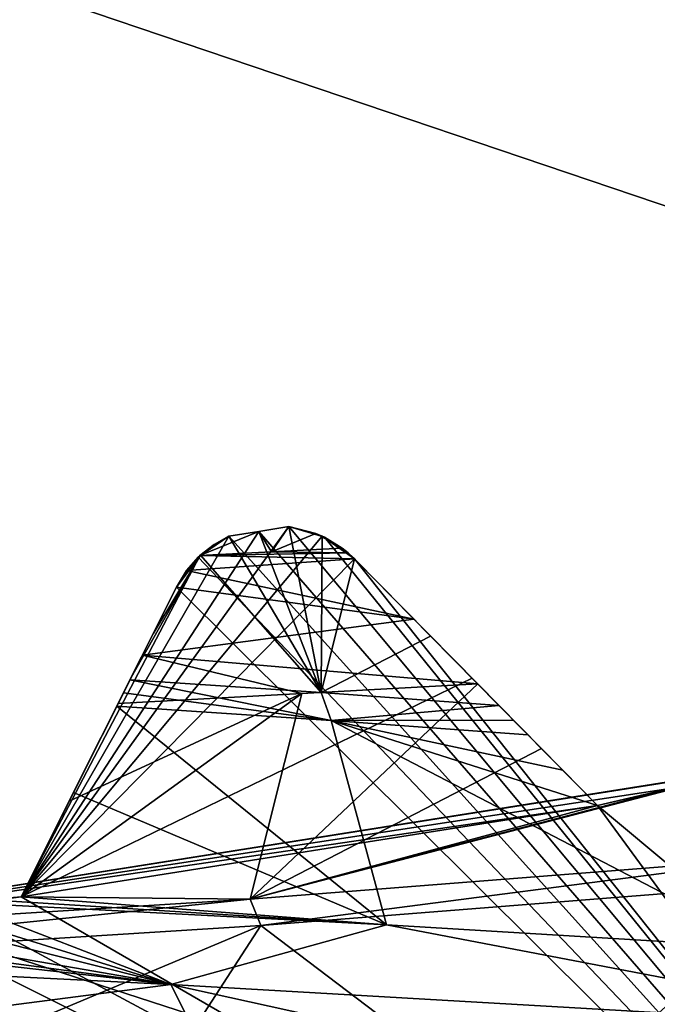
# Model space of a CAD drawing. Header units: millimetres. Extents: x -175 to 114, y -36 to 283.
# Tile 37 of 112: x 24.099 to 24.962, y -6.467 to -5.135. Entities that reach past the tile are written whole.
import ezdxf

# ---------------------------------------------------------------- set-up
doc = ezdxf.new("R2010")
doc.units = ezdxf.units.MM
doc.header["$LTSCALE"] = 65.185185
for name, color, linetype in [('1', 7, 'CONTINUOUS'), ('1035', 7, 'CONTINUOUS'), ('1036', 7, 'CONTINUOUS'), ('1163', 7, 'CONTINUOUS'), ('1164', 7, 'CONTINUOUS'), ('1190', 7, 'CONTINUOUS'), ('1197', 7, 'CONTINUOUS'), ('1213', 7, 'CONTINUOUS'), ('1214', 7, 'CONTINUOUS'), ('1215', 7, 'CONTINUOUS'), ('1216', 7, 'CONTINUOUS'), ('1217', 7, 'CONTINUOUS'), ('1218', 7, 'CONTINUOUS'), ('1219', 7, 'CONTINUOUS'), ('1263', 7, 'CONTINUOUS'), ('1265', 7, 'CONTINUOUS'), ('1271', 7, 'CONTINUOUS'), ('1274', 7, 'CONTINUOUS'), ('2', 7, 'CONTINUOUS'), ('30', 7, 'CONTINUOUS'), ('667', 7, 'CONTINUOUS'), ('852', 7, 'CONTINUOUS'), ('854', 7, 'CONTINUOUS'), ('856', 7, 'CONTINUOUS'), ('861', 7, 'CONTINUOUS'), ('910', 7, 'CONTINUOUS'), ('911', 7, 'CONTINUOUS'), ('912', 7, 'CONTINUOUS'), ('913', 7, 'CONTINUOUS'), ('914', 7, 'CONTINUOUS')]:
    doc.layers.add(name, color=color, linetype=linetype)

msp = doc.modelspace()

# ---------------------------------------------------------------- linework, layer by layer
at = {"layer": '1', "linetype": 'CONTINUOUS'}
for points in [[(25.1438, 15.9153, 80), (26, -15.8035, 80), (21, -32.75, 80), (25.1438, 15.9153, 80)], [(21.8562, 15.9153, 80), (25.1438, 15.9153, 80), (21, -32.75, 80), (21.8562, 15.9153, 80)]]:
    msp.add_3dface(points, dxfattribs=at)
at = {"layer": '1035', "linetype": 'CONTINUOUS'}
for points in [[(24.7192, -6.0334, 101.236), (24.8057, -6.1211, 101.0062), (24.4111, -6.3245, 100.8921), (24.7192, -6.0334, 101.236)], [(24.7192, -6.0334, 101.236), (24.4111, -6.3245, 100.8921), (24.4811, -6.0466, 101.3502), (24.7192, -6.0334, 101.236)], [(24.1014, -6.3215, 101.0511), (24.1661, -6.1923, 101.2427), (24.4811, -6.0466, 101.3502), (24.1014, -6.3215, 101.0511)], [(24.4111, -6.3245, 100.8921), (24.1014, -6.3215, 101.0511), (24.4811, -6.0466, 101.3502), (24.4111, -6.3245, 100.8921)], [(24.1661, -6.1923, 101.2427), (24.2325, -6.0598, 101.4392), (24.4811, -6.0466, 101.3502), (24.1661, -6.1923, 101.2427)], [(24.8057, -6.1211, 101.0062), (24.8815, -6.1979, 100.7844), (24.4111, -6.3245, 100.8921), (24.8057, -6.1211, 101.0062)], [(24.9828, -6.1745, 100.7372), (25.0829, -6.1496, 100.6875), (24.4111, -6.3245, 100.8921), (24.9828, -6.1745, 100.7372)], [(24.4111, -6.3245, 100.8921), (25.0829, -6.1496, 100.6875), (25.1418, -6.2673, 100.3094), (24.4111, -6.3245, 100.8921)], [(24.8815, -6.1979, 100.7844), (24.9828, -6.1745, 100.7372), (24.4111, -6.3245, 100.8921), (24.8815, -6.1979, 100.7844)], [(24.1014, -6.3215, 101.0511), (23.5, -6.3816, 101.1), (23.9982, -6.3304, 101.0743), (24.1014, -6.3215, 101.0511)], [(23.5, -6.3816, 101.1), (24.1014, -6.3215, 101.0511), (24.4111, -6.3245, 100.8921), (23.5, -6.3816, 101.1)]]:
    msp.add_3dface(points, dxfattribs=at)
at = {"layer": '1036', "linetype": 'CONTINUOUS'}
for points in [[(24.1722, -6.1802, 96.8061), (24.5958, -6.3596, 96.701), (24.2306, -6.0636, 97.0312), (24.1722, -6.1802, 96.8061)], [(24.2306, -6.0636, 97.0312), (24.5958, -6.3596, 96.701), (24.5207, -6.083, 97.1648), (24.2306, -6.0636, 97.0312)], [(24.5958, -6.3596, 96.701), (25.1123, -6.3903, 97.0285), (24.5207, -6.083, 97.1648), (24.5958, -6.3596, 96.701)], [(24.5207, -6.083, 97.1648), (25.1123, -6.3903, 97.0285), (24.8815, -6.1979, 97.2245), (24.5207, -6.083, 97.1648)], [(24.8815, -6.1979, 97.2245), (24.8342, -6.15, 97.2828), (24.5207, -6.083, 97.1648), (24.8815, -6.1979, 97.2245)], [(24.7872, -6.1024, 97.3408), (24.5207, -6.083, 97.1648), (24.8342, -6.15, 97.2828), (24.7872, -6.1024, 97.3408)], [(24.8815, -6.1979, 97.2245), (25.1123, -6.3903, 97.0285), (24.9873, -6.1734, 97.3865), (24.8815, -6.1979, 97.2245)], [(24.1014, -6.3215, 96.5448), (24.5958, -6.3596, 96.701), (24.1722, -6.1802, 96.8061), (24.1014, -6.3215, 96.5448)], [(25.1619, -6.3021, 100.2837), (24.7882, -6.6355, 101.1969), (24.4258, -6.3602, 100.8849), (25.1619, -6.3021, 100.2837)], [(25.2749, -6.6048, 100.8265), (24.7882, -6.6355, 101.1969), (25.1619, -6.3021, 100.2837), (25.2749, -6.6048, 100.8265)], [(24.0161, -6.329, 96.5061), (24.5958, -6.3596, 96.701), (24.0588, -6.3254, 96.5248), (24.0161, -6.329, 96.5061)], [(24.0588, -6.3254, 96.5248), (24.5958, -6.3596, 96.701), (24.1014, -6.3215, 96.5448), (24.0588, -6.3254, 96.5248)], [(23.6245, -6.6968, 101.5437), (23.5, -6.4184, 101.1), (24.4258, -6.3602, 100.8849), (23.6245, -6.6968, 101.5437)], [(24.2274, -6.6661, 101.4407), (23.6245, -6.6968, 101.5437), (24.4258, -6.3602, 100.8849), (24.2274, -6.6661, 101.4407)], [(24.7882, -6.6355, 101.1969), (24.2274, -6.6661, 101.4407), (24.4258, -6.3602, 100.8849), (24.7882, -6.6355, 101.1969)]]:
    msp.add_3dface(points, dxfattribs=at)
at = {"layer": '1163', "linetype": 'CONTINUOUS'}
for points in [[(24.3823, -5.8337, 106), (24.423, -5.8274, 106), (24.3823, -5.8337, 101.3495), (24.3823, -5.8337, 106)], [(24.3823, -5.8337, 101.3495), (24.423, -5.8274, 106), (24.4229, -5.8274, 101.3272), (24.3823, -5.8337, 101.3495)], [(24.423, -5.8274, 106), (24.4636, -5.8208, 106), (24.4229, -5.8274, 101.3272), (24.423, -5.8274, 106)], [(24.4636, -5.8208, 106), (24.4636, -5.8208, 101.3035), (24.4229, -5.8274, 101.3272), (24.4636, -5.8208, 106)]]:
    msp.add_3dface(points, dxfattribs=at)
at = {"layer": '1164', "linetype": 'CONTINUOUS'}
for points in [[(24.423, -5.8274, 94), (24.3823, -5.8337, 94), (24.4231, -5.8273, 96.7626), (24.423, -5.8274, 94)], [(24.3823, -5.8337, 94), (24.3823, -5.8337, 96.7603), (24.4231, -5.8273, 96.7626), (24.3823, -5.8337, 94)], [(24.4636, -5.8208, 94), (24.423, -5.8274, 94), (24.4636, -5.8208, 96.765), (24.4636, -5.8208, 94)], [(24.4636, -5.8208, 96.765), (24.423, -5.8274, 94), (24.4231, -5.8273, 96.7626), (24.4636, -5.8208, 96.765)]]:
    msp.add_3dface(points, dxfattribs=at)
at = {"layer": '1190', "linetype": 'CONTINUOUS'}
for points in [[(24.4111, -6.3245, 100.8921), (25.1418, -6.2673, 100.3094), (24.4258, -6.3602, 100.8849), (24.4111, -6.3245, 100.8921)], [(25.1418, -6.2673, 100.3094), (25.1619, -6.3021, 100.2837), (24.4258, -6.3602, 100.8849), (25.1418, -6.2673, 100.3094)], [(23.5, -6.4184, 101.1), (23.5, -6.3816, 101.1), (24.4111, -6.3245, 100.8921), (23.5, -6.4184, 101.1)], [(23.5, -6.4184, 101.1), (24.4111, -6.3245, 100.8921), (24.4258, -6.3602, 100.8849), (23.5, -6.4184, 101.1)]]:
    msp.add_3dface(points, dxfattribs=at)
at = {"layer": '1197', "linetype": 'CONTINUOUS'}
for points in [[(24.2396, -6.0458, 97.0345), (24.5207, -6.083, 97.1648), (24.2485, -6.028, 97.0379), (24.2396, -6.0458, 97.0345)], [(24.2485, -6.028, 97.0379), (24.5207, -6.083, 97.1648), (24.5075, -6.0453, 97.1575), (24.2485, -6.028, 97.0379)], [(24.2306, -6.0636, 97.0312), (24.5207, -6.083, 97.1648), (24.2396, -6.0458, 97.0345), (24.2306, -6.0636, 97.0312)], [(24.5075, -6.0453, 97.1575), (24.5207, -6.083, 97.1648), (24.748, -6.0627, 97.3111), (24.5075, -6.0453, 97.1575)], [(24.748, -6.0627, 97.3111), (24.5207, -6.083, 97.1648), (24.7678, -6.0827, 97.3258), (24.748, -6.0627, 97.3111)], [(24.5207, -6.083, 97.1648), (24.7872, -6.1024, 97.3408), (24.7678, -6.0827, 97.3258), (24.5207, -6.083, 97.1648)]]:
    msp.add_3dface(points, dxfattribs=at)
at = {"layer": '1213', "linetype": 'CONTINUOUS'}
for points in [[(24.9824, -6.1745, 93.55), (24.8815, -6.1979, 93.55), (24.9873, -6.1734, 97.3865), (24.9824, -6.1745, 93.55)], [(24.8815, -6.1979, 93.55), (24.8815, -6.1979, 97.2245), (24.9873, -6.1734, 97.3865), (24.8815, -6.1979, 93.55)]]:
    msp.add_3dface(points, dxfattribs=at)
at = {"layer": '1214', "linetype": 'CONTINUOUS'}
for points in [[(24.8815, -6.1979, 93.55), (24.7117, -6.0258, 93.7536), (24.5523, -5.8643, 96.8699), (24.8815, -6.1979, 93.55)], [(24.6554, -5.9688, 97.0937), (24.8815, -6.1979, 93.55), (24.5523, -5.8643, 96.8699), (24.6554, -5.9688, 97.0937)], [(24.7117, -6.0258, 93.7536), (24.5523, -5.8643, 93.942), (24.5523, -5.8643, 96.8699), (24.7117, -6.0258, 93.7536)], [(24.8815, -6.1979, 97.2245), (24.8815, -6.1979, 93.55), (24.6554, -5.9688, 97.0937), (24.8815, -6.1979, 97.2245)], [(24.748, -6.0627, 97.3111), (24.8815, -6.1979, 97.2245), (24.6554, -5.9688, 97.0937), (24.748, -6.0627, 97.3111)], [(24.8342, -6.15, 97.2828), (24.8815, -6.1979, 97.2245), (24.748, -6.0627, 97.3111), (24.8342, -6.15, 97.2828)], [(24.8342, -6.15, 97.2828), (24.748, -6.0627, 97.3111), (24.7678, -6.0827, 97.3258), (24.8342, -6.15, 97.2828)], [(24.7872, -6.1024, 97.3408), (24.8342, -6.15, 97.2828), (24.7678, -6.0827, 97.3258), (24.7872, -6.1024, 97.3408)]]:
    msp.add_3dface(points, dxfattribs=at)
at = {"layer": '1215', "linetype": 'CONTINUOUS'}
for points in [[(24.3823, -5.8337, 94), (24.3436, -5.8596, 93.9799), (24.3823, -5.8337, 96.7603), (24.3823, -5.8337, 94)], [(24.3823, -5.8337, 96.7603), (24.3436, -5.8596, 93.9799), (24.3439, -5.8593, 96.7908), (24.3823, -5.8337, 96.7603)], [(24.3436, -5.8596, 93.9799), (24.3114, -5.9025, 93.942), (24.3439, -5.8593, 96.7908), (24.3436, -5.8596, 93.9799)], [(24.3114, -5.9025, 93.942), (24.3114, -5.9025, 96.8517), (24.3439, -5.8593, 96.7908), (24.3114, -5.9025, 93.942)]]:
    msp.add_3dface(points, dxfattribs=at)
at = {"layer": '1216', "linetype": 'CONTINUOUS'}
for points in [[(24.4636, -5.8208, 106), (24.5116, -5.835, 106), (24.4636, -5.8208, 101.3035), (24.4636, -5.8208, 106)], [(24.4636, -5.8208, 101.3035), (24.5116, -5.835, 106), (24.5001, -5.83, 101.3064), (24.4636, -5.8208, 101.3035)], [(24.5001, -5.83, 101.3064), (24.5116, -5.835, 106), (24.5355, -5.8497, 101.3268), (24.5001, -5.83, 101.3064)], [(24.5116, -5.835, 106), (24.5523, -5.8643, 106), (24.5355, -5.8497, 101.3268), (24.5116, -5.835, 106)], [(24.5355, -5.8497, 101.3268), (24.5523, -5.8643, 106), (24.5437, -5.8563, 101.3335), (24.5355, -5.8497, 101.3268)], [(24.5523, -5.8643, 106), (24.5523, -5.8643, 101.3398), (24.5437, -5.8563, 101.3335), (24.5523, -5.8643, 106)]]:
    msp.add_3dface(points, dxfattribs=at)
at = {"layer": '1217', "linetype": 'CONTINUOUS'}
for points in [[(24.5085, -5.8335, 93.9799), (24.4636, -5.8208, 94), (24.5086, -5.8336, 96.802), (24.5085, -5.8335, 93.9799)], [(24.4636, -5.8208, 94), (24.4636, -5.8208, 96.765), (24.5086, -5.8336, 96.802), (24.4636, -5.8208, 94)], [(24.5523, -5.8643, 93.942), (24.5085, -5.8335, 93.9799), (24.5523, -5.8643, 96.8699), (24.5523, -5.8643, 93.942)], [(24.5523, -5.8643, 96.8699), (24.5085, -5.8335, 93.9799), (24.5086, -5.8336, 96.802), (24.5523, -5.8643, 96.8699)]]:
    msp.add_3dface(points, dxfattribs=at)
at = {"layer": '1218', "linetype": 'CONTINUOUS'}
for points in [[(24.3114, -5.9025, 93.942), (24.2097, -6.1054, 93.7535), (24.1014, -6.3215, 96.5448), (24.3114, -5.9025, 93.942)], [(24.3114, -5.9025, 93.942), (24.1014, -6.3215, 96.5448), (24.1722, -6.1802, 96.8061), (24.3114, -5.9025, 93.942)], [(24.3114, -5.9025, 93.942), (24.1722, -6.1802, 96.8061), (24.3114, -5.9025, 96.8517), (24.3114, -5.9025, 93.942)], [(24.1722, -6.1802, 96.8061), (24.2306, -6.0636, 97.0312), (24.3114, -5.9025, 96.8517), (24.1722, -6.1802, 96.8061)], [(24.3114, -5.9025, 96.8517), (24.2306, -6.0636, 97.0312), (24.2798, -5.9656, 96.9454), (24.3114, -5.9025, 96.8517)], [(24.2306, -6.0636, 97.0312), (24.2396, -6.0458, 97.0345), (24.2798, -5.9656, 96.9454), (24.2306, -6.0636, 97.0312)], [(24.2396, -6.0458, 97.0345), (24.2485, -6.028, 97.0379), (24.2798, -5.9656, 96.9454), (24.2396, -6.0458, 97.0345)], [(24.2097, -6.1054, 93.7535), (24.1014, -6.3215, 93.55), (24.1014, -6.3215, 96.5448), (24.2097, -6.1054, 93.7535)]]:
    msp.add_3dface(points, dxfattribs=at)
at = {"layer": '1219', "linetype": 'CONTINUOUS'}
for points in [[(24.1014, -6.3215, 93.55), (23.9982, -6.3304, 93.55), (24.1014, -6.3215, 96.5448), (24.1014, -6.3215, 93.55)], [(23.9982, -6.3304, 93.55), (24.0588, -6.3254, 96.5248), (24.1014, -6.3215, 96.5448), (23.9982, -6.3304, 93.55)]]:
    msp.add_3dface(points, dxfattribs=at)
at = {"layer": '1263', "linetype": 'CONTINUOUS'}
for points in [[(23.1428, -6.2851, 96.4784), (23.1273, -6.3067, 96.4551), (24.304, -6.44, 96.5274), (23.1428, -6.2851, 96.4784)], [(23.1428, -6.2851, 96.4784), (24.304, -6.44, 96.5274), (23.5135, -6.3037, 96.4532), (23.1428, -6.2851, 96.4784)], [(24.304, -6.44, 96.5274), (23.1273, -6.3067, 96.4551), (23.1099, -6.3808, 96.4294), (24.304, -6.44, 96.5274)], [(24.304, -6.44, 96.5274), (23.8949, -6.3377, 96.4651), (23.5135, -6.3037, 96.4532), (24.304, -6.44, 96.5274)], [(23.9597, -6.3333, 96.4848), (23.8949, -6.3377, 96.4651), (24.304, -6.44, 96.5274), (23.9597, -6.3333, 96.4848)], [(24.0161, -6.329, 96.5061), (23.9597, -6.3333, 96.4848), (24.304, -6.44, 96.5274), (24.0161, -6.329, 96.5061)], [(24.5958, -6.3596, 96.701), (24.0161, -6.329, 96.5061), (24.304, -6.44, 96.5274), (24.5958, -6.3596, 96.701)], [(25.3274, -6.4992, 97.1505), (24.5958, -6.3596, 96.701), (24.304, -6.44, 96.5274), (25.3274, -6.4992, 97.1505)], [(25.1123, -6.3903, 97.0285), (24.5958, -6.3596, 96.701), (25.3274, -6.4992, 97.1505), (25.1123, -6.3903, 97.0285)], [(23.7629, -6.5102, 96.4668), (24.304, -6.44, 96.5274), (23.1099, -6.3808, 96.4294), (23.7629, -6.5102, 96.4668)], [(23.7629, -6.5102, 96.4668), (24.3545, -6.5406, 96.6008), (24.304, -6.44, 96.5274), (23.7629, -6.5102, 96.4668)], [(24.3545, -6.5406, 96.6008), (24.8976, -6.571, 96.8709), (24.304, -6.44, 96.5274), (24.3545, -6.5406, 96.6008)], [(24.8976, -6.571, 96.8709), (25.3274, -6.4992, 97.1505), (24.304, -6.44, 96.5274), (24.8976, -6.571, 96.8709)]]:
    msp.add_3dface(points, dxfattribs=at)
at = {"layer": '1265', "linetype": 'CONTINUOUS'}
for points in [[(24.3431, -5.86, 101.4032), (24.5523, -5.8643, 101.3398), (24.3252, -5.88, 101.4328), (24.3431, -5.86, 101.4032)], [(24.5437, -5.8563, 101.3335), (24.3431, -5.86, 101.4032), (24.4401, -5.8549, 101.3669), (24.5437, -5.8563, 101.3335)], [(24.5523, -5.8643, 101.3398), (24.3431, -5.86, 101.4032), (24.5437, -5.8563, 101.3335), (24.5523, -5.8643, 101.3398)], [(24.5355, -5.8497, 101.3268), (24.5437, -5.8563, 101.3335), (24.4401, -5.8549, 101.3669), (24.5355, -5.8497, 101.3268)], [(24.5523, -5.8643, 101.3398), (24.6329, -5.946, 101.3401), (24.3252, -5.88, 101.4328), (24.5523, -5.8643, 101.3398)], [(24.6329, -5.946, 101.3401), (24.3114, -5.9025, 101.4539), (24.3252, -5.88, 101.4328), (24.6329, -5.946, 101.3401)], [(24.3114, -5.9025, 101.4539), (24.6329, -5.946, 101.3401), (24.2653, -5.9945, 101.4796), (24.3114, -5.9025, 101.4539)], [(24.6329, -5.946, 101.3401), (24.7192, -6.0334, 101.236), (24.2653, -5.9945, 101.4796), (24.6329, -5.946, 101.3401)], [(24.2325, -6.0598, 101.4392), (24.2653, -5.9945, 101.4796), (24.4811, -6.0466, 101.3502), (24.2325, -6.0598, 101.4392)], [(24.2653, -5.9945, 101.4796), (24.7192, -6.0334, 101.236), (24.4811, -6.0466, 101.3502), (24.2653, -5.9945, 101.4796)]]:
    msp.add_3dface(points, dxfattribs=at)
at = {"layer": '1271', "linetype": 'CONTINUOUS'}
for points in [[(24.3431, -5.86, 101.4032), (24.3823, -5.8337, 101.3495), (24.4229, -5.8274, 101.3272), (24.3431, -5.86, 101.4032)], [(24.3431, -5.86, 101.4032), (24.4229, -5.8274, 101.3272), (24.4401, -5.8549, 101.3669), (24.3431, -5.86, 101.4032)], [(24.4229, -5.8274, 101.3272), (24.4636, -5.8208, 101.3035), (24.4401, -5.8549, 101.3669), (24.4229, -5.8274, 101.3272)], [(24.4636, -5.8208, 101.3035), (24.5001, -5.83, 101.3064), (24.4401, -5.8549, 101.3669), (24.4636, -5.8208, 101.3035)], [(24.5001, -5.83, 101.3064), (24.5355, -5.8497, 101.3268), (24.4401, -5.8549, 101.3669), (24.5001, -5.83, 101.3064)], [(24.3431, -5.86, 101.4032), (24.3624, -5.8448, 101.3733), (24.3823, -5.8337, 101.3495), (24.3431, -5.86, 101.4032)]]:
    msp.add_3dface(points, dxfattribs=at)
at = {"layer": '1274', "linetype": 'CONTINUOUS'}
for points in [[(24.4231, -5.8273, 96.7626), (24.3823, -5.8337, 96.7603), (24.5075, -6.0453, 97.1575), (24.4231, -5.8273, 96.7626)], [(24.4636, -5.8208, 96.765), (24.4231, -5.8273, 96.7626), (24.5075, -6.0453, 97.1575), (24.4636, -5.8208, 96.765)], [(24.4636, -5.8208, 96.765), (24.5075, -6.0453, 97.1575), (24.5086, -5.8336, 96.802), (24.4636, -5.8208, 96.765)], [(24.5075, -6.0453, 97.1575), (24.3823, -5.8337, 96.7603), (24.3439, -5.8593, 96.7908), (24.5075, -6.0453, 97.1575)], [(24.5075, -6.0453, 97.1575), (24.5523, -5.8643, 96.8699), (24.5086, -5.8336, 96.802), (24.5075, -6.0453, 97.1575)], [(24.2485, -6.028, 97.0379), (24.5075, -6.0453, 97.1575), (24.3439, -5.8593, 96.7908), (24.2485, -6.028, 97.0379)], [(24.2485, -6.028, 97.0379), (24.3439, -5.8593, 96.7908), (24.2798, -5.9656, 96.9454), (24.2485, -6.028, 97.0379)], [(24.3114, -5.9025, 96.8517), (24.2798, -5.9656, 96.9454), (24.3439, -5.8593, 96.7908), (24.3114, -5.9025, 96.8517)], [(24.5075, -6.0453, 97.1575), (24.6554, -5.9688, 97.0937), (24.5523, -5.8643, 96.8699), (24.5075, -6.0453, 97.1575)], [(24.5075, -6.0453, 97.1575), (24.748, -6.0627, 97.3111), (24.6554, -5.9688, 97.0937), (24.5075, -6.0453, 97.1575)]]:
    msp.add_3dface(points, dxfattribs=at)
at = {"layer": '2', "linetype": 'CONTINUOUS'}
for points in [[(113.25, -35.25, 92.5), (113.25, 35.25, 92.5), (-66.25, 35.25, 92.5), (113.25, -35.25, 92.5)], [(113.25, -35.25, 92.5), (-66.25, 35.25, 92.5), (-18.1198, 11.172, 92.5), (113.25, -35.25, 92.5)], [(-15.7687, 9.6947, 92.5), (113.25, -35.25, 92.5), (-18.1198, 11.172, 92.5), (-15.7687, 9.6947, 92.5)], [(-13.8053, 7.7313, 92.5), (113.25, -35.25, 92.5), (-15.7687, 9.6947, 92.5), (-13.8053, 7.7313, 92.5)], [(-12.328, 5.3802, 92.5), (113.25, -35.25, 92.5), (-13.8053, 7.7313, 92.5), (-12.328, 5.3802, 92.5)], [(-11.4109, 2.7593, 92.5), (113.25, -35.25, 92.5), (-12.328, 5.3802, 92.5), (-11.4109, 2.7593, 92.5)], [(-11.1, 0, 92.5), (113.25, -35.25, 92.5), (-11.4109, 2.7593, 92.5), (-11.1, 0, 92.5)], [(-11.4109, -2.7593, 92.5), (113.25, -35.25, 92.5), (-11.1, 0, 92.5), (-11.4109, -2.7593, 92.5)], [(-12.328, -5.3802, 92.5), (113.25, -35.25, 92.5), (-11.4109, -2.7593, 92.5), (-12.328, -5.3802, 92.5)], [(-13.8053, -7.7313, 92.5), (113.25, -35.25, 92.5), (-12.328, -5.3802, 92.5), (-13.8053, -7.7313, 92.5)]]:
    msp.add_3dface(points, dxfattribs=at)
at = {"layer": '30', "color": 7, "linetype": 'CONTINUOUS', "true_color": 0x21211a}
for points in [[(30, 32.75, 79.5), (10.7097, 9.6129, 79.5), (-45.75, -32.75, 79.5), (30, 32.75, 79.5)], [(-45.75, 32.75, 79.5), (30, 32.75, 79.5), (-45.75, -32.75, 79.5), (-45.75, 32.75, 79.5)]]:
    msp.add_3dface(points, dxfattribs=at)
at = {"layer": '667', "linetype": 'CONTINUOUS'}
for points in [[(26.5088, 13.2117, 110), (23.5, 13.55, 110), (26.5088, -13.2117, 110), (26.5088, 13.2117, 110)], [(26.5088, -13.2117, 110), (23.5, 13.55, 110), (23.5, -13.55, 110), (26.5088, -13.2117, 110)]]:
    msp.add_3dface(points, dxfattribs=at)
at = {"layer": '852', "linetype": 'CONTINUOUS'}
for points in [[(23.5, -7.5, 108), (23.5, 7.5, 108), (25.613, 7.1962, 108), (23.5, -7.5, 108)], [(25.613, -7.1962, 108), (23.5, -7.5, 108), (25.613, 7.1962, 108), (25.613, -7.1962, 108)]]:
    msp.add_3dface(points, dxfattribs=at)
at = {"layer": '854', "linetype": 'CONTINUOUS'}
for points in [[(24.3823, -5.8337, 106), (25.613, -7.1962, 106), (24.423, -5.8274, 106), (24.3823, -5.8337, 106)], [(24.423, -5.8274, 106), (25.613, -7.1962, 106), (24.4636, -5.8208, 106), (24.423, -5.8274, 106)], [(24.4636, -5.8208, 106), (25.613, -7.1962, 106), (24.5116, -5.835, 106), (24.4636, -5.8208, 106)], [(24.341, -5.8621, 106), (25.613, -7.1962, 106), (24.3823, -5.8337, 106), (24.341, -5.8621, 106)], [(24.5116, -5.835, 106), (25.613, -7.1962, 106), (24.5523, -5.8643, 106), (24.5116, -5.835, 106)], [(24.3114, -5.9025, 106), (25.613, -7.1962, 106), (24.341, -5.8621, 106), (24.3114, -5.9025, 106)], [(24.5523, -5.8643, 106), (25.613, -7.1962, 106), (24.8815, -6.1979, 106), (24.5523, -5.8643, 106)], [(24.1014, -6.3215, 106), (25.613, -7.1962, 106), (24.3114, -5.9025, 106), (24.1014, -6.3215, 106)], [(24.8815, -6.1979, 106), (25.613, -7.1962, 106), (24.9824, -6.1745, 106), (24.8815, -6.1979, 106)], [(23.9982, -6.3304, 106), (25.613, -7.1962, 106), (24.1014, -6.3215, 106), (23.9982, -6.3304, 106)], [(23.5, -7.5, 106), (25.613, -7.1962, 106), (23.8949, -6.3377, 106), (23.5, -7.5, 106)], [(23.8949, -6.3377, 106), (25.613, -7.1962, 106), (23.9982, -6.3304, 106), (23.8949, -6.3377, 106)]]:
    msp.add_3dface(points, dxfattribs=at)
at = {"layer": '856', "linetype": 'CONTINUOUS'}
for points in [[(26.1924, -10.9231, 93.5), (23.5, -11.25, 93.5), (25.4778, -6.0867, 93.5), (26.1924, -10.9231, 93.5)], [(23.5, -11.25, 93.5), (23.5, -6.4, 93.5), (25.4778, -6.0867, 93.5), (23.5, -11.25, 93.5)]]:
    msp.add_3dface(points, dxfattribs=at)
at = {"layer": '861', "linetype": 'CONTINUOUS'}
for points in [[(24.4636, -5.8208, 94), (24.5085, -5.8335, 93.9799), (24.1014, -6.3215, 93.55), (24.4636, -5.8208, 94)], [(24.423, -5.8274, 94), (24.4636, -5.8208, 94), (24.1014, -6.3215, 93.55), (24.423, -5.8274, 94)], [(24.3823, -5.8337, 94), (24.423, -5.8274, 94), (24.1014, -6.3215, 93.55), (24.3823, -5.8337, 94)], [(24.5085, -5.8335, 93.9799), (24.5523, -5.8643, 93.942), (24.1014, -6.3215, 93.55), (24.5085, -5.8335, 93.9799)], [(24.3436, -5.8596, 93.9799), (24.3823, -5.8337, 94), (24.1014, -6.3215, 93.55), (24.3436, -5.8596, 93.9799)], [(24.3114, -5.9025, 93.942), (24.3436, -5.8596, 93.9799), (24.1014, -6.3215, 93.55), (24.3114, -5.9025, 93.942)], [(24.5523, -5.8643, 93.942), (24.7117, -6.0258, 93.7536), (24.1014, -6.3215, 93.55), (24.5523, -5.8643, 93.942)], [(24.2097, -6.1054, 93.7535), (24.3114, -5.9025, 93.942), (24.1014, -6.3215, 93.55), (24.2097, -6.1054, 93.7535)], [(24.7117, -6.0258, 93.7536), (24.8815, -6.1979, 93.55), (24.1014, -6.3215, 93.55), (24.7117, -6.0258, 93.7536)], [(25.4778, -6.0867, 93.5), (23.5, -6.4, 93.5), (25.0829, -6.1496, 93.55), (25.4778, -6.0867, 93.5)], [(25.0829, -6.1496, 93.55), (23.5, -6.4, 93.5), (24.9824, -6.1745, 93.55), (25.0829, -6.1496, 93.55)], [(24.9824, -6.1745, 93.55), (23.5, -6.4, 93.5), (24.8815, -6.1979, 93.55), (24.9824, -6.1745, 93.55)], [(24.8815, -6.1979, 93.55), (23.5, -6.4, 93.5), (24.1014, -6.3215, 93.55), (24.8815, -6.1979, 93.55)], [(24.1014, -6.3215, 93.55), (23.5, -6.4, 93.5), (23.9982, -6.3304, 93.55), (24.1014, -6.3215, 93.55)]]:
    msp.add_3dface(points, dxfattribs=at)
at = {"layer": '910', "linetype": 'CONTINUOUS'}
for points in [[(24.8815, -6.1979, 106), (24.9824, -6.1745, 106), (24.8815, -6.1979, 100.7844), (24.8815, -6.1979, 106)], [(24.8815, -6.1979, 100.7844), (24.9824, -6.1745, 106), (24.9828, -6.1745, 100.7372), (24.8815, -6.1979, 100.7844)]]:
    msp.add_3dface(points, dxfattribs=at)
at = {"layer": '911', "linetype": 'CONTINUOUS'}
for points in [[(24.5523, -5.8643, 106), (24.8815, -6.1979, 106), (24.8815, -6.1979, 100.7844), (24.5523, -5.8643, 106)], [(24.5523, -5.8643, 106), (24.8815, -6.1979, 100.7844), (24.8057, -6.1211, 101.0062), (24.5523, -5.8643, 106)], [(24.7192, -6.0334, 101.236), (24.5523, -5.8643, 106), (24.8057, -6.1211, 101.0062), (24.7192, -6.0334, 101.236)], [(24.5523, -5.8643, 106), (24.7192, -6.0334, 101.236), (24.6329, -5.946, 101.3401), (24.5523, -5.8643, 106)], [(24.5523, -5.8643, 101.3398), (24.5523, -5.8643, 106), (24.6329, -5.946, 101.3401), (24.5523, -5.8643, 101.3398)]]:
    msp.add_3dface(points, dxfattribs=at)
at = {"layer": '912', "linetype": 'CONTINUOUS'}
for points in [[(24.341, -5.8621, 106), (24.3823, -5.8337, 106), (24.3431, -5.86, 101.4032), (24.341, -5.8621, 106)], [(24.3431, -5.86, 101.4032), (24.3823, -5.8337, 106), (24.3624, -5.8448, 101.3733), (24.3431, -5.86, 101.4032)], [(24.3624, -5.8448, 101.3733), (24.3823, -5.8337, 106), (24.3823, -5.8337, 101.3495), (24.3624, -5.8448, 101.3733)], [(24.341, -5.8621, 106), (24.3431, -5.86, 101.4032), (24.3252, -5.88, 101.4328), (24.341, -5.8621, 106)], [(24.3114, -5.9025, 106), (24.341, -5.8621, 106), (24.3114, -5.9025, 101.4539), (24.3114, -5.9025, 106)], [(24.3114, -5.9025, 101.4539), (24.341, -5.8621, 106), (24.3252, -5.88, 101.4328), (24.3114, -5.9025, 101.4539)]]:
    msp.add_3dface(points, dxfattribs=at)
at = {"layer": '913', "linetype": 'CONTINUOUS'}
for points in [[(24.1014, -6.3215, 106), (24.3114, -5.9025, 106), (24.3114, -5.9025, 101.4539), (24.1014, -6.3215, 106)], [(24.1014, -6.3215, 106), (24.3114, -5.9025, 101.4539), (24.2653, -5.9945, 101.4796), (24.1014, -6.3215, 106)], [(24.2325, -6.0598, 101.4392), (24.1014, -6.3215, 106), (24.2653, -5.9945, 101.4796), (24.2325, -6.0598, 101.4392)], [(24.1661, -6.1923, 101.2427), (24.1014, -6.3215, 106), (24.2325, -6.0598, 101.4392), (24.1661, -6.1923, 101.2427)], [(24.1014, -6.3215, 101.0511), (24.1014, -6.3215, 106), (24.1661, -6.1923, 101.2427), (24.1014, -6.3215, 101.0511)]]:
    msp.add_3dface(points, dxfattribs=at)
at = {"layer": '914', "linetype": 'CONTINUOUS'}
for points in [[(23.9982, -6.3304, 106), (24.1014, -6.3215, 106), (23.9982, -6.3304, 101.0743), (23.9982, -6.3304, 106)], [(24.1014, -6.3215, 106), (24.1014, -6.3215, 101.0511), (23.9982, -6.3304, 101.0743), (24.1014, -6.3215, 106)]]:
    msp.add_3dface(points, dxfattribs=at)

doc.saveas('drawing.dxf')
